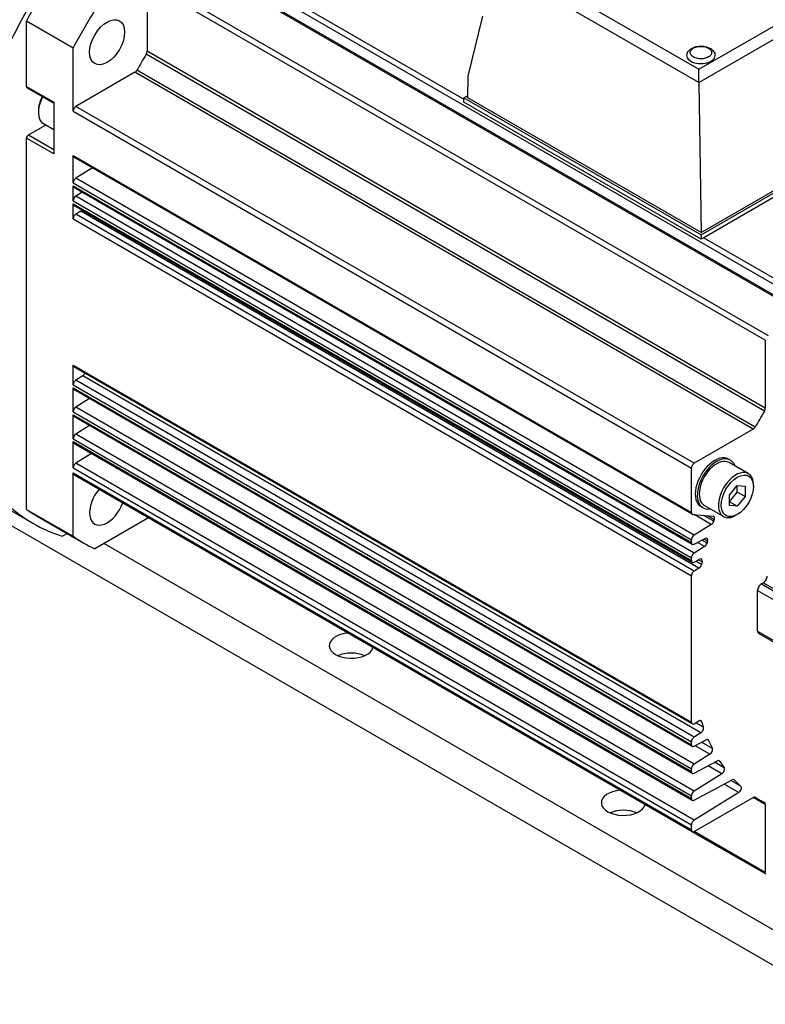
# Model space of a CAD drawing. Extents: x 12273 to 13958, y 6707 to 7905.
# Tile 12 of 23: x 13368 to 13436, y 7689 to 7779. Entities that reach past the tile are written whole.
import ezdxf

# ---------------------------------------------------------------- set-up
doc = ezdxf.new("R2010")
doc.units = 0
doc.header["$LTSCALE"] = 25.4
doc.layers.get('0').update_dxf_attribs({"linetype": 'CONTINUOUS'})

msp = doc.modelspace()

# ---------------------------------------------------------------- linework, layer by layer
for p, q in [((13384.8279684, 7785.4779454), (13408.6211299, 7771.7409572)), ((13383.376934, 7784.6401903), (13439.5919231, 7752.1844512)), ((13439.7669231, 7752.2017863), (13383.551934, 7784.6575254)), ((13440.7954702, 7752.5935456), (13384.5804811, 7785.0492847)), ((13429.9870356, 7773.2413492), (13410.4129296, 7784.5424646)), ((13411.4734283, 7785.1441496), (13429.9869548, 7774.4553601)), ((13429.9869548, 7774.4553601), (13447.6168818, 7784.6340032)), ((13429.9869548, 7773.2523598), (13448.6768959, 7784.0430023)), ((13380.0540159, 7782.7217027), (13436.269005, 7750.2659636)), ((13379.8065286, 7782.293042), (13379.8065286, 7776.0913242)), ((13436.0215177, 7749.8373029), (13379.8065286, 7782.293042)), ((13409.0043055, 7773.8389923), (13410.3343118, 7779.3017272)), ((13368.8463734, 7778.8699092), (13373.0890141, 7776.4204195)), ((13368.8463734, 7772.8829189), (13368.8463734, 7778.8699092)), ((13373.0890141, 7770.6579657), (13373.0890141, 7776.4204195)), ((13435.9440504, 7743.3831957), (13379.7290613, 7775.8389348)), ((13436.0215177, 7743.6355851), (13379.8065286, 7776.0913242)), ((13378.7073466, 7774.1874852), (13373.3365015, 7771.0866264)), ((13434.9223357, 7741.7317462), (13378.7073466, 7774.1874852)), ((13435.1021779, 7741.9250298), (13378.8871888, 7774.3807689)), ((13408.9746833, 7771.8622981), (13409.0043055, 7773.8389923)), ((13429.9869548, 7773.2523598), (13429.9869548, 7774.4553601)), ((13368.8463734, 7772.8829189), (13371.3212472, 7771.4540498)), ((13368.8981501, 7772.7684746), (13371.3212472, 7771.3694988)), ((13429.9870356, 7773.2413492), (13430.1878867, 7759.6148494)), ((13408.6211299, 7771.8622981), (13408.9777689, 7772.0682038)), ((13408.6211299, 7771.4540498), (13408.6211299, 7771.8622981)), ((13408.6211299, 7771.8622981), (13430.1878867, 7759.4107253)), ((13430.1878867, 7759.6148494), (13408.9746833, 7771.8622981)), ((13371.3212472, 7771.4540498), (13371.3212472, 7766.7591945)), ((13429.5514906, 7738.6308873), (13373.3365015, 7771.0866264)), ((13430.1878867, 7759.002477), (13408.6211299, 7771.4540498)), ((13369.9247113, 7770.6681719), (13369.9247113, 7770.525285)), ((13373.0890141, 7770.6579657), (13429.3040032, 7738.2022266)), ((13430.1878867, 7759.6148494), (13449.2797698, 7770.6375533)), ((13430.1878867, 7759.4107253), (13449.6333232, 7770.6375533)), ((13449.3848541, 7770.0858513), (13430.4363558, 7759.1459307)), ((13369.0231501, 7768.4942497), (13370.5738491, 7769.3895462)), ((13371.3212472, 7768.9580357), (13370.3907015, 7769.4952865)), ((13369.0231501, 7768.4942497), (13371.3212472, 7767.1674428)), ((13371.3212472, 7766.7591945), (13368.8463734, 7768.1880635)), ((13368.8463734, 7734.4401894), (13368.8463734, 7768.1880635)), ((13373.0890141, 7764.1357983), (13373.0890141, 7766.6179999)), ((13373.0890141, 7766.6179999), (13429.3040032, 7734.1622608)), ((13429.3764906, 7734.0020388), (13373.1615015, 7766.4577779)), ((13374.8361442, 7765.4909224), (13373.3278643, 7764.5592982)), ((13373.0890141, 7764.1357983), (13429.3040032, 7731.6800592)), ((13373.0890141, 7762.5028051), (13373.0890141, 7763.8712388)), ((13373.0890141, 7763.8712388), (13429.3040032, 7731.4154997)), ((13429.5428534, 7732.1035591), (13373.3278643, 7764.5592982)), ((13429.3764906, 7731.2552777), (13373.1615015, 7763.7110168)), ((13373.9041393, 7763.2822547), (13373.3278643, 7762.9263051)), ((13429.5428534, 7730.470566), (13373.3278643, 7762.9263051)), ((13373.0890141, 7762.5028051), (13429.3040032, 7730.047066)), ((13373.0890141, 7760.8600067), (13373.0890141, 7762.2382456)), ((13373.0890141, 7762.2382456), (13429.3040032, 7729.7825065)), ((13429.3764906, 7729.6222846), (13373.1615015, 7762.0780236)), ((13373.7741879, 7761.5413658), (13373.3365015, 7761.2886674)), ((13429.5514906, 7728.8329283), (13373.3365015, 7761.2886674)), ((13429.9891771, 7729.0856267), (13373.7741879, 7761.5413658)), ((13373.0890141, 7760.8600067), (13429.3040032, 7728.4042676)), ((13430.1878867, 7759.4107253), (13430.1878867, 7759.002477)), ((13430.4363558, 7759.1459307), (13430.1878867, 7759.002477)), ((13430.4363558, 7759.1459307), (13441.0429575, 7753.0222063)), ((13436.0215177, 7749.8373029), (13436.0215177, 7743.6355851)), ((13373.0890141, 7745.7646252), (13373.0890141, 7747.5511124)), ((13373.0890141, 7747.5511124), (13429.3040032, 7715.0953733)), ((13429.3764906, 7714.9351514), (13373.1615015, 7747.3908904)), ((13373.9538123, 7746.5747565), (13373.3278643, 7746.1881251)), ((13429.5428534, 7713.732386), (13373.3278643, 7746.1881251)), ((13430.1688014, 7714.1190174), (13373.9538123, 7746.5747565)), ((13373.0890141, 7745.7646252), (13429.3040032, 7713.3088861)), ((13373.0890141, 7743.3151355), (13373.0890141, 7745.5000657)), ((13373.0890141, 7745.5000657), (13429.3040032, 7713.0443266)), ((13429.3764906, 7712.8841046), (13373.1615015, 7745.3398437)), ((13374.5873865, 7744.5166086), (13373.3278643, 7743.7386354)), ((13350.9381638, 7743.8578592), (13369.4345769, 7733.1789501)), ((13373.0890141, 7743.3151355), (13429.3040032, 7710.8593964)), ((13429.5428534, 7711.2828963), (13373.3278643, 7743.7386354)), ((13373.0890141, 7740.8656457), (13373.0890141, 7743.050576)), ((13373.0890141, 7743.050576), (13429.3040032, 7710.5948369)), ((13429.3764906, 7710.4346149), (13373.1615015, 7742.890354)), ((13374.5873865, 7742.0671189), (13373.3278643, 7741.2891457)), ((13434.9223357, 7741.7317462), (13429.5514906, 7738.6308873)), ((13373.0890141, 7740.8656457), (13429.3040032, 7708.4099066)), ((13373.0890141, 7738.2120318), (13373.0890141, 7740.6010862)), ((13373.0890141, 7740.6010862), (13429.3040032, 7708.1453472)), ((13429.5428534, 7708.8334066), (13373.3278643, 7741.2891457)), ((13429.3764906, 7707.9851252), (13373.1615015, 7740.4408643)), ((13374.7581983, 7739.5190109), (13373.3278643, 7738.6355318)), ((13432.8521003, 7738.9180087), (13432.6753236, 7739.0200707)), ((13434.4771896, 7737.6910878), (13432.7271003, 7738.7015023)), ((13373.0890141, 7738.2120318), (13429.3040032, 7705.7562927)), ((13429.5428534, 7706.1797927), (13373.3278643, 7738.6355318)), ((13429.3040032, 7734.1622608), (13429.3040032, 7738.2022266)), ((13373.0890141, 7731.9906997), (13373.0890141, 7737.7531535)), ((13373.0890141, 7737.7531535), (13429.3040032, 7705.2974144)), ((13429.3764906, 7705.1371924), (13373.1615015, 7737.5929315)), ((13432.7688265, 7735.7342434), (13433.4759332, 7736.6138962)), ((13432.7688265, 7735.1365264), (13433.4759332, 7736.0161792)), ((13433.4759332, 7736.0161792), (13433.4759332, 7736.6138962)), ((13433.4759332, 7736.6138962), (13434.18304, 7736.55074)), ((13434.18304, 7735.6079309), (13433.4759332, 7736.0161792)), ((13434.18304, 7736.55074), (13434.18304, 7735.6079309)), ((13434.9431798, 7736.5182024), (13434.9431798, 7736.6610893)), ((13432.7688265, 7734.7914344), (13432.7688265, 7735.7342434)), ((13433.4759332, 7734.7282781), (13432.7688265, 7735.1365264)), ((13434.18304, 7735.6079309), (13433.4759332, 7734.7282781)), ((13368.8463734, 7734.4401894), (13373.0890141, 7731.9906997)), ((13430.3521003, 7734.5878816), (13430.1753236, 7734.6899437)), ((13432.2271896, 7733.7939735), (13430.4771003, 7734.804388)), ((13433.4759332, 7734.7282781), (13432.7688265, 7734.7914344)), ((13369.8095769, 7733.8284692), (13374.0522176, 7731.3789794)), ((13379.9515033, 7733.6727221), (13375.0635846, 7730.8506809)), ((13429.4277469, 7733.9862168), (13431.2774516, 7733.8210079)), ((13431.1132025, 7733.0735218), (13429.5515154, 7733.9751623)), ((13431.3284345, 7733.3615521), (13430.3963227, 7733.8997072)), ((13431.3770102, 7733.5077877), (13430.7534306, 7733.8678116)), ((13433.4759332, 7733.9768568), (13433.3521896, 7733.9054133)), ((13497.7165843, 7657.7569009), (13366.9018298, 7733.2828347)), ((13431.1132025, 7733.0735218), (13429.5428534, 7732.1035591)), ((13372.0969421, 7731.9956271), (13372.5405473, 7732.2517427)), ((13429.3040032, 7731.4154997), (13429.3040032, 7731.6800592)), ((13429.5428534, 7731.2678002), (13430.5488269, 7731.8080354)), ((13430.7216703, 7731.3726083), (13430.24764, 7731.6462898)), ((13430.7705672, 7731.5460466), (13430.42861, 7731.7434756)), ((13375.9174413, 7731.3436553), (13497.7165843, 7661.0228873)), ((13430.4993596, 7731.0613743), (13429.5428534, 7730.470566)), ((13430.4993596, 7731.0613743), (13429.853173, 7731.4344503)), ((13429.3040032, 7729.7825065), (13429.3040032, 7730.047066)), ((13429.5428534, 7729.6348071), (13430.0554523, 7729.9100866)), ((13430.2259087, 7729.424746), (13429.7082382, 7729.7236232)), ((13430.2828823, 7729.6699856), (13429.9578245, 7729.8576578)), ((13429.9891771, 7729.0856267), (13429.5514906, 7728.8329283)), ((13429.3040032, 7715.0953733), (13429.3040032, 7728.4042676)), ((13435.3144109, 7723.3828136), (13435.3144109, 7727.0570483)), ((13435.3144109, 7727.0570483), (13450.8707601, 7718.0755859)), ((13435.6679643, 7727.6694207), (13435.844741, 7727.7714828)), ((13435.6679643, 7727.6694207), (13451.2243135, 7718.6879583)), ((13435.844741, 7727.7714828), (13438.3190838, 7726.3429203)), ((13435.3144109, 7723.3828136), (13450.8707601, 7714.4013512)), ((13435.4179643, 7723.1539251), (13450.9743135, 7714.1724627)), ((13429.5514906, 7714.9524864), (13429.9891771, 7715.2051848)), ((13430.3949242, 7714.6256329), (13429.6901439, 7715.032538)), ((13430.2259089, 7715.1394193), (13430.0613439, 7715.2344309)), ((13430.1688014, 7714.1190174), (13429.5428534, 7713.732386)), ((13429.3040032, 7713.0443266), (13429.3040032, 7713.3088861)), ((13429.5428534, 7712.8966271), (13430.6411576, 7713.4864464)), ((13430.9913115, 7712.1775702), (13429.6480339, 7712.9531119)), ((13431.207949, 7712.7065747), (13430.2349806, 7713.2683183)), ((13430.8618332, 7713.4357445), (13430.7256101, 7713.5143929)), ((13430.9913115, 7712.1775702), (13429.5428534, 7711.2828963)), ((13429.5428534, 7710.4471374), (13431.6598217, 7711.584007)), ((13432.080434, 7710.4008023), (13430.8159747, 7711.1308382)), ((13432.2845116, 7710.9502967), (13431.4148011, 7711.4524243)), ((13431.8687498, 7711.5552442), (13431.7691477, 7711.6127495)), ((13429.3040032, 7710.5948369), (13429.3040032, 7710.8593964)), ((13432.080434, 7710.4008023), (13429.5428534, 7708.8334066)), ((13429.5428534, 7707.9976477), (13433.0083385, 7709.8587076)), ((13433.6156683, 7708.6954617), (13432.2791387, 7709.4671074)), ((13433.8020414, 7709.2646223), (13432.8864402, 7709.7932448)), ((13433.2017156, 7709.8498409), (13433.1426707, 7709.8839305)), ((13429.3040032, 7708.1453472), (13429.3040032, 7708.4099066)), ((13433.6156683, 7708.6954617), (13429.5428534, 7706.1797927)), ((13429.5514906, 7705.1545275), (13434.9223357, 7708.2553863)), ((13436.0215177, 7707.6207734), (13434.9223357, 7708.2553863)), ((13435.5172067, 7708.0165071), (13435.0460163, 7708.288549)), ((13435.1021775, 7708.2697669), (13435.0923561, 7708.2754373)), ((13436.0215177, 7707.6207734), (13436.0215177, 7701.4190556)), ((13429.3040032, 7705.2974144), (13429.3040032, 7705.7562927)), ((13436.094005, 7701.2588336), (13429.3764906, 7705.1371924)), ((13436.0215177, 7701.4190556), (13429.5514906, 7705.1545275))]:
    msp.add_line(p, q)
for centre, major_axis, ratio, start_param, end_param in [((13390.0595769, 7768.902498), (-20.625, -35.7235479), 0.5773502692, 4.5904302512, 4.8343477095), ((13390.0595769, 7768.902498), (20.25, 35.0740289), 0.5773502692, 1.5220221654, 1.6195704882), ((13394.3022176, 7766.4530083), (20.25, 35.0740289), 0.5773502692, 1.5220221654, 1.6195704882), ((13394.3022176, 7766.4530083), (-15, -25.9807621), 0.5773502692, 4.684322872, 4.7404550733), ((13379.5590412, 7775.9484373), (-0.175, -0.3031089), 0.5773502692, 1.5427302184, 2.3561944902), ((13430.1666735, 7775.7284094), (1.3, 0), 0.5773502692, 2.8661195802, 6.5586583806), ((13378.7073466, 7774.4732591), (-0.175, -0.3031089), 0.5773502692, 0.7853981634, 1.5988637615), ((13369.0231501, 7772.9849809), (-0.125, -0.2165064), 0.5773502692, 5.4977871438, 6.2831853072), ((13430.5176082, 7773.5366148), (0.3545785, 0.6611578), 0.5971344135, 2.30257268, 2.3200259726), ((13371.5157015, 7771.4438436), (-1.125, -1.9485572), 0.5773502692, 4.784278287, 6.2831853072), ((13371.3919579, 7771.5152871), (1.0375, 1.7970027), 0.5773502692, 1.6487604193, 2.3561944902), ((13373.3365015, 7770.8008526), (-0.175, -0.3031089), 0.5773502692, 3.926990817, 5.4977871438), ((13369.0231501, 7768.2901256), (0.125, 0.2165064), 0.5773502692, 0.7853981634, 2.3561944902), ((13373.3365015, 7766.7608868), (-0.175, -0.3031089), 0.5773502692, 5.4977871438, 6.2831853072), ((13373.3365015, 7764.2786852), (-0.175, -0.3031089), 0.5773502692, 3.961897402, 5.4977871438), ((13373.3365015, 7764.0141257), (-0.175, -0.3031089), 0.5773502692, 5.4977871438, 6.2831853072), ((13373.3365015, 7762.645692), (-0.175, -0.3031089), 0.5773502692, 3.961897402, 5.4977871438), ((13373.3365015, 7762.3811325), (-0.175, -0.3031089), 0.5773502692, 5.4977871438, 6.2831853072), ((13373.3365015, 7761.0028936), (-0.175, -0.3031089), 0.5773502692, 3.926990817, 5.4977871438), ((13373.7741879, 7761.8271396), (-0.175, -0.3031089), 0.5773502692, 0.7853981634, 1.3134767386), ((13373.3365015, 7747.6939993), (-0.175, -0.3031089), 0.5773502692, 5.4977871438, 6.2831853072), ((13373.9451752, 7746.8553696), (-0.175, -0.3031089), 0.5773502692, 0.8203047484, 1.7778084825), ((13373.3365015, 7745.9075121), (-0.175, -0.3031089), 0.5773502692, 3.961897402, 5.4977871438), ((13373.3365015, 7745.6429526), (-0.175, -0.3031089), 0.5773502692, 5.4977871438, 6.2831853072), ((13373.3365015, 7743.4580224), (-0.175, -0.3031089), 0.5773502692, 3.961897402, 5.4977871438), ((13450.5172067, 7733.9972692), (-15, -25.9807621), 0.5773502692, 4.684322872, 4.7404550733), ((13435.7740303, 7743.4926982), (-0.175, -0.3031089), 0.5773502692, 1.5427302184, 2.3561944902), ((13373.3365015, 7743.1934629), (-0.175, -0.3031089), 0.5773502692, 5.4977871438, 6.2831853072), ((13434.9223357, 7742.01752), (-0.175, -0.3031089), 0.5773502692, 0.7853981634, 1.5988637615), ((13373.3365015, 7741.0085326), (-0.175, -0.3031089), 0.5773502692, 3.961897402, 5.4977871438), ((13373.3365015, 7740.7439731), (-0.175, -0.3031089), 0.5773502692, 5.4977871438, 6.2831853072), ((13431.4253236, 7736.8550072), (-1.25, -2.1650635), 0.5773502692, 3.1415926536, 6.2831853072), ((13431.6021003, 7736.7529451), (-1.25, -2.1650635), 0.5773502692, 2.6905658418, 6.734212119), ((13431.6021003, 7736.7529451), (-1.125, -1.9485572), 0.5773502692, 3.1415926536, 6.2831853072), ((13373.3365015, 7738.3549187), (-0.175, -0.3031089), 0.5773502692, 3.961897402, 5.4977871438), ((13429.5514906, 7738.3451135), (-0.175, -0.3031089), 0.5773502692, 3.926990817, 5.4977871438), ((13433.3521896, 7735.7425306), (-1.125, -1.9485572), 0.5773502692, 2.3561944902, 7.0685834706), ((13373.3365015, 7737.8960404), (-0.175, -0.3031089), 0.5773502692, 5.4977871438, 6.2831853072), ((13376.1772176, 7735.0595874), (-1.125, -1.9485572), 0.5773502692, 4.402528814, 8.1638418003), ((13390.0595769, 7768.902498), (-20.625, -35.7235479), 0.5773502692, 6.161226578, 6.4051440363), ((13390.0595769, 7768.902498), (-20.25, -35.0740289), 0.5773502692, 6.2344111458, 6.2831853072), ((13429.5514906, 7734.3051477), (-0.175, -0.3031089), 0.5773502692, 5.4977871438, 6.544984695), ((13431.1045653, 7733.3541349), (-0.175, -0.3031089), 0.5773502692, 0.8203047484, 1.9157638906), ((13431.1537079, 7733.5020771), (0.175, 0.3031089), 0.5773502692, 5.052013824, 6.544984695), ((13450.5172067, 7733.9972692), (-15, -25.9807621), 0.5773502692, 5.052013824, 5.0573547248), ((13394.3022176, 7766.4530083), (-20.25, -35.0740289), 0.5773502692, 6.2344111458, 6.3319594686), ((13429.5514906, 7731.8229461), (-0.175, -0.3031089), 0.5773502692, 3.961897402, 5.4977871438), ((13430.5401897, 7731.517449), (0.175, 0.3031089), 0.5773502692, 5.1237654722, 7.0336768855), ((13450.5172067, 7733.9972692), (-15, -25.9807621), 0.5773502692, 5.1237654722, 5.1301259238), ((13429.5514906, 7731.5583866), (-0.175, -0.3031089), 0.5773502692, 5.4977871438, 7.0336768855), ((13430.4907224, 7731.3419873), (-0.175, -0.3031089), 0.5773502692, 0.8203047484, 1.9885332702), ((13429.5514906, 7730.1899529), (-0.175, -0.3031089), 0.5773502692, 3.961897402, 5.4977871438), ((13429.5514906, 7729.9253934), (-0.175, -0.3031089), 0.5773502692, 5.4977871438, 7.0336768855), ((13430.0468151, 7729.6195002), (0.175, 0.3031089), 0.5773502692, 5.1928159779, 7.0336768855), ((13429.5514906, 7728.5471545), (-0.175, -0.3031089), 0.5773502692, 3.926990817, 5.4977871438), ((13429.9891771, 7729.3714005), (-0.175, -0.3031089), 0.5773502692, 0.7853981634, 2.0602953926), ((13450.5172067, 7733.9972692), (-15, -25.9807621), 0.5773502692, 5.1928145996, 5.2018901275), ((13435.844741, 7728.179731), (0.25, 0.4330127), 0.5773502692, 3.926990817, 5.4977871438), ((13435.6679643, 7727.2611724), (0.25, 0.4330127), 0.5773502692, 0.7853981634, 2.3561944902), ((13398.3680816, 7722.0560067), (2, 0), 0.5773502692, 1.7095488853, 6.1444327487), ((13435.6679643, 7723.5869378), (-0.25, -0.4330127), 0.5773502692, 5.4977871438, 6.2831853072), ((13398.3680816, 7720.2188894), (-2, 0), 0.5773502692, 4.0614168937, 5.3633610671), ((13429.5514906, 7715.2382602), (-0.175, -0.3031089), 0.5773502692, 5.4977871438, 7.0685834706), ((13429.9891771, 7714.919411), (0.175, 0.3031089), 0.5773502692, 5.793684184, 7.0685834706), ((13430.1601643, 7714.3996305), (-0.175, -0.3031089), 0.5773502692, 0.8203047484, 2.678292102), ((13450.5172067, 7733.9972692), (-15, -25.9807621), 0.5773502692, 5.793684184, 5.8198847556), ((13429.5514906, 7713.451773), (-0.175, -0.3031089), 0.5773502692, 3.961897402, 5.4977871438), ((13429.5514906, 7713.1872135), (-0.175, -0.3031089), 0.5773502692, 5.4977871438, 7.0336768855), ((13430.6325205, 7713.19586), (0.175, 0.3031089), 0.5773502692, 5.883413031, 7.0336768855), ((13450.5172067, 7733.9972692), (-15, -25.9807621), 0.5773502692, 5.883413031, 5.9247029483), ((13430.9826743, 7712.4581832), (0.175, 0.3031089), 0.5773502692, 3.961897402, 5.9247029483), ((13429.5514906, 7711.0022833), (-0.175, -0.3031089), 0.5773502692, 3.961897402, 5.4977871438), ((13431.6511845, 7711.2934206), (0.175, 0.3031089), 0.5773502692, 5.99461975, 7.0336768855), ((13450.5172067, 7733.9972692), (-15, -25.9807621), 0.5773502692, 5.99461975, 6.0342977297), ((13432.0717968, 7710.6814154), (0.175, 0.3031089), 0.5773502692, 3.961897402, 6.0342977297), ((13429.5514906, 7710.7377238), (-0.175, -0.3031089), 0.5773502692, 5.4977871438, 7.0336768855), ((13432.9997014, 7709.5681212), (0.175, 0.3031089), 0.5773502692, 6.1136749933, 7.0336768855), ((13450.5172067, 7733.9972692), (-15, -25.9807621), 0.5773502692, 6.1136763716, 6.1610939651), ((13433.6070311, 7708.9760747), (0.175, 0.3031089), 0.5773502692, 3.961897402, 6.1610939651), ((13423.1168189, 7707.7673165), (2, 0), 0.5773502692, 1.7095488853, 6.1444327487), ((13429.5514906, 7708.5527935), (-0.175, -0.3031089), 0.5773502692, 3.961897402, 5.4977871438), ((13434.9223357, 7707.9696125), (0.175, 0.3031089), 0.5773502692, 6.2551205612, 7.0685834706), ((13450.5172067, 7733.9972692), (-15, -25.9807621), 0.5773502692, 6.2551191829, 6.3112514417), ((13429.5514906, 7708.2882341), (-0.175, -0.3031089), 0.5773502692, 5.4977871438, 7.0336768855), ((13435.7740303, 7707.4778864), (0.175, 0.3031089), 0.5773502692, 5.4977871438, 6.3112491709), ((13423.1168189, 7705.9301992), (-2, 0), 0.5773502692, 4.0614168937, 5.3633610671), ((13429.5514906, 7705.8991796), (-0.175, -0.3031089), 0.5773502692, 3.961897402, 5.4977871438), ((13429.5514906, 7705.4403013), (-0.175, -0.3031089), 0.5773502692, 5.4977871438, 7.0685834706)]:
    msp.add_ellipse(centre, major_axis=major_axis, ratio=ratio, start_param=start_param, end_param=end_param)
for centre, major_axis in [((13376.1772176, 7776.9174819), (1.125, 1.9485572)), ((13430.1666735, 7775.9733584), (0.975, 0)), ((13433.4759332, 7735.6710872), (1.0375, 1.7970027))]:
    msp.add_ellipse(centre, major_axis=major_axis, ratio=0.5773502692)
msp.add_open_spline([(13428.9156879, 7775.9325621), (13428.9600911, 7776.0232586), (13429.0185328, 7776.1015098), (13429.1668593, 7776.2531676), (13429.2609972, 7776.3198662), (13429.4829577, 7776.4395571), (13429.6141801, 7776.4860313), (13429.8897452, 7776.5487681), (13430.0344502, 7776.5638471), (13430.3219835, 7776.5620158), (13430.4647225, 7776.545476), (13430.7418348, 7776.4791093), (13430.8762069, 7776.4291851), (13431.1206371, 7776.2895441), (13431.2327189, 7776.201147), (13431.3591518, 7776.0371477), (13431.3909872, 7775.9870413), (13431.4176591, 7775.9325621)], degree=3, knots=[5.7732602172, 5.7732602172, 5.7732602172, 5.7732602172, 6.011822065, 6.011822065, 6.3172988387, 6.3172988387, 6.6929754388, 6.6929754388, 7.0796144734, 7.0796144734, 7.461796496, 7.461796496, 7.84870745, 7.84870745, 8.220608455, 8.220608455, 8.3639067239, 8.3639067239, 8.3639067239, 8.3639067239])

doc.saveas('drawing.dxf')
